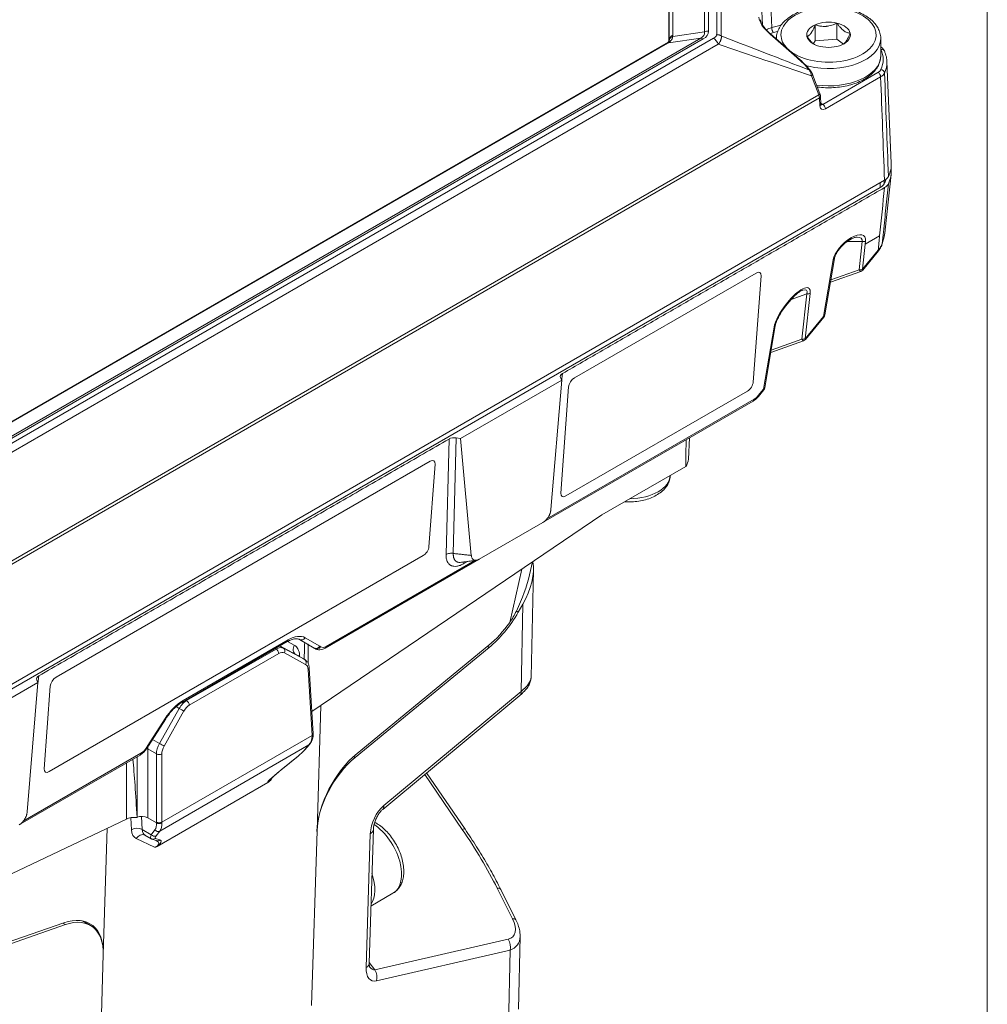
# Model space of a CAD drawing. Header units: millimetres. Extents: x 4 to 836, y 5 to 589.
# Tile 18 of 154: x 136 to 200, y 88 to 154. Entities that reach past the tile are written whole.
import ezdxf

# ---------------------------------------------------------------- set-up
doc = ezdxf.new("R2010")
doc.units = ezdxf.units.MM
doc.layers.add('1', color=7, linetype='Continuous', true_color=0xffffff)

msp = doc.modelspace()

# ---------------------------------------------------------------- linework, layer by layer
at = {"layer": '1', "color": 251, "linetype": 'Continuous', "lineweight": 18}
msp.add_line((200.102, 198.469), (200.102, 11.418), dxfattribs=at)
at = {"layer": '1', "color": 143, "linetype": 'Continuous', "lineweight": 13}
for p, q in [((182.198, 152.612), (182.198, 161.086)), ((182.503, 161.002), (182.503, 152.527)), ((181.398, 152.789), (181.398, 160.789)), ((181.659, 160.849), (181.659, 152.849)), ((179.054, 152.234), (179.054, 158.575)), ((179.293, 158.909), (179.293, 152.569)), ((185.225, 153.262), (185.089, 156.496)), ((185.694, 156.543), (185.84, 153.076)), ((185.84, 153.076), (186.467, 153.24)), ((179.289, 152.499), (181.398, 152.789)), ((187.507, 151.101), (185.743, 152.641)), ((186.241, 152.826), (185.943, 152.747)), ((178.948, 152.049), (113.112, 114.038)), ((114.395, 113.839), (181.14, 152.374)), ((114.471, 113.397), (181.989, 152.378)), ((181.306, 152.326), (114.561, 113.791)), ((182.304, 151.974), (114.786, 112.992)), ((181.14, 152.374), (179.002, 152.08)), ((179.053, 152.205), (179.054, 152.234)), ((188.335, 150.265), (188.324, 150.278)), ((188.95, 148.62), (188.464, 149.893)), ((189.212, 148.001), (192.869, 150.112)), ((193.045, 149.813), (189.388, 147.702)), ((112.352, 104.396), (188.95, 148.62)), ((188.991, 148.428), (112.388, 104.201)), ((189.023, 147.899), (188.991, 148.428)), ((189.092, 148.07), (189.212, 148.001)), ((191.831, 138.918), (190.818, 138.918)), ((191.071, 139.162), (191.11, 139.184)), ((191.624, 137.051), (191.831, 138.918)), ((192.02, 138.752), (192.978, 139.305)), ((192.042, 138.955), (192.02, 138.752)), ((192.02, 138.752), (191.835, 137.089)), ((191.835, 137.089), (192.881, 138.356)), ((189.268, 133.974), (189.904, 137.721)), ((189.747, 136.389), (191.624, 137.051)), ((186.821, 134.801), (186.998, 135.015)), ((188.171, 135.458), (187.124, 135.089)), ((187.839, 132.46), (188.171, 135.458)), ((188.383, 135.496), (188.051, 132.497)), ((188.051, 132.497), (189.268, 133.974)), ((185.293, 129.152), (185.99, 133.261)), ((185.801, 131.74), (187.839, 132.46)), ((171.997, 130.193), (171.937, 129.682)), ((184.944, 128.729), (185.293, 129.152)), ((170.962, 120.576), (184.674, 128.492)), ((164.295, 118.213), (164.494, 125.86)), ((164.974, 125.935), (164.775, 118.291)), ((156.352, 112.14), (166.199, 117.826)), ((165.72, 117.761), (165.466, 117.614)), ((154.965, 112.71), (155.94, 112.147)), ((146.894, 108.555), (153.854, 112.573)), ((155.173, 112.26), (155.627, 111.997)), ((137.349, 110.189), (137.289, 109.677)), ((144.558, 105.576), (145.705, 107.363)), ((136.319, 100.574), (144.108, 105.071))]:
    msp.add_line(p, q, dxfattribs=at)
at = {"layer": '1', "color": 143, "linetype": 'Continuous', "lineweight": 18}
for p, q in [((179.036, 152.171), (179.036, 158.137)), ((187.519, 151.128), (185.755, 152.667)), ((178.864, 152.025), (113.028, 114.015)), ((193.75, 144.101), (193.462, 150.84)), ((188.374, 150.264), (188.363, 150.278)), ((188.375, 150.263), (188.374, 150.264)), ((188.54, 149.98), (188.539, 149.982)), ((189.026, 148.707), (188.54, 149.98)), ((189.027, 148.706), (189.026, 148.707)), ((189.096, 148.009), (189.064, 148.538)), ((193.348, 139.691), (193.742, 143.361)), ((193.303, 142.983), (108.54, 94.045)), ((191.01, 139.044), (191.049, 139.066)), ((191.856, 137.04), (192.901, 138.308)), ((189.353, 134.066), (189.989, 137.813)), ((189.722, 136.241), (191.724, 136.948)), ((186.841, 134.752), (187.018, 134.966)), ((188.071, 132.448), (189.288, 133.926)), ((185.377, 129.243), (186.074, 133.352)), ((185.776, 131.593), (187.939, 132.356)), ((165.255, 125.892), (171.943, 129.753)), ((171.234, 121.198), (171.943, 129.753)), ((171.868, 129.916), (171.943, 129.753)), ((184.964, 128.68), (185.313, 129.103)), ((170.727, 120.358), (184.613, 128.374)), ((164.974, 125.935), (165.255, 125.892)), ((165.255, 125.892), (165.964, 118.156)), ((166.495, 117.909), (170.703, 120.339)), ((156.291, 112.022), (166.433, 117.878)), ((146.832, 108.437), (153.792, 112.455)), ((155.578, 112.029), (154.604, 112.592)), ((155.2, 112.242), (155.652, 111.981)), ((137.295, 109.749), (130.607, 105.888)), ((137.295, 109.749), (136.586, 101.194)), ((137.22, 109.911), (137.295, 109.749)), ((144.599, 105.556), (145.746, 107.343)), ((136.12, 100.377), (144.047, 104.953))]:
    msp.add_line(p, q, dxfattribs=at)
at = {"layer": '1', "color": 252, "linetype": 'Continuous', "lineweight": 18}
for p, q in [((188.721, 153.264), (188.721, 152.203)), ((190.152, 153.373), (190.152, 152.312)), ((186.15, 152.358), (186.15, 152.322)), ((188.594, 152.025), (188.721, 152.203)), ((188.721, 152.203), (190.152, 152.312)), ((190.152, 152.312), (190.579, 151.991)), ((193.05, 151.215), (193.05, 152.358)), ((108.54, 93.719), (193.02, 142.494))]:
    msp.add_line(p, q, dxfattribs=at)
at = {"layer": '1', "color": 252, "linetype": 'Continuous', "lineweight": 13}
for p, q in [((193.02, 142.494), (193.02, 142.82)), ((193.274, 142.967), (193.274, 142.742))]:
    msp.add_line(p, q, dxfattribs=at)
at = {"layer": '1', "color": 18, "linetype": 'Continuous', "lineweight": 18}
for p, q in [((184.805, 136.84), (172.784, 129.9)), ((184.614, 129.627), (185.13, 136.653)), ((172.402, 129.305), (171.886, 122.278)), ((172.211, 122.092), (184.232, 129.032)), ((163.238, 124.388), (138.49, 110.099)), ((163.162, 118.737), (163.563, 124.202)), ((138.031, 103.854), (162.78, 118.142)), ((138.107, 109.505), (137.706, 104.04))]:
    msp.add_line(p, q, dxfattribs=at)
at = {"layer": '1', "color": 9, "linetype": 'Continuous', "lineweight": 18}
for p, q in [((180.323, 124.527), (180.404, 125.944)), ((180.149, 124.04), (174.609, 120.841)), ((155.421, 107.824), (174.609, 120.841)), ((169.821, 116.864), (170.019, 117.727)), ((169.925, 110.111), (170.079, 117.213)), ((169.07, 114.402), (169.379, 114.937)), ((158.285, 104.799), (167.142, 112.071)), ((158.404, 105.055), (167.123, 112.215)), ((154.944, 111.262), (154.362, 111.597)), ((155.509, 106.363), (155.245, 110.726)), ((160.101, 101.356), (169.185, 108.9)), ((156.012, 108.226), (155.757, 99.928)), ((154.945, 105.287), (155.265, 105.651)), ((153.383, 103.963), (154.522, 104.89)), ((154.513, 104.887), (154.522, 104.89)), ((153.374, 103.961), (153.383, 103.963)), ((165.55, 100.044), (163.006, 103.769)), ((145.188, 98.904), (152.502, 103.127)), ((143.143, 100.71), (123.698, 91.448)), ((143.854, 100.828), (143.858, 100.83)), ((144.565, 100.793), (145.133, 100.465)), ((145.133, 100.465), (145.133, 100.465)), ((141.871, 100.104), (141.615, 91.763)), ((155.401, 88.377), (155.757, 99.928)), ((159.212, 91.18), (159.484, 100.037)), ((144.374, 99.651), (144.783, 99.414)), ((144.834, 99.391), (145.127, 99.292)), ((168.918, 94.039), (167.912, 96.059)), ((129.767, 90.648), (139.003, 93.854)), ((140.767, 93.678), (140.253, 93.975)), ((139.118, 93.732), (129.737, 90.476)), ((169.092, 88.128), (169.196, 92.944)), ((141.615, 91.763), (141.259, 80.212))]:
    msp.add_line(p, q, dxfattribs=at)
at = {"layer": '1', "color": 9, "linetype": 'Continuous', "lineweight": 13}
for p, q in [((168.504, 113.719), (169.315, 117.249)), ((169.254, 109.161), (169.379, 114.937)), ((169.07, 114.402), (168.947, 114.473)), ((153.288, 112.164), (153.543, 112.017)), ((154.362, 111.597), (153.299, 112.171)), ((153.808, 112.463), (154.255, 112.223)), ((155.164, 112.266), (155.164, 111.019)), ((167.142, 112.071), (167.028, 112.137)), ((147.132, 108.551), (153.046, 111.965)), ((153.223, 111.666), (147.309, 108.252)), ((153.046, 111.965), (152.995, 111.995)), ((153.543, 112.017), (154.944, 111.262)), ((154.998, 110.949), (153.597, 111.704)), ((154.603, 111.556), (154.609, 111.455)), ((155.436, 106.253), (155.172, 110.616)), ((160.17, 101.616), (169.254, 109.161)), ((146.646, 108.035), (146.443, 108.153)), ((147.081, 108.581), (147.132, 108.551)), ((145.336, 105.715), (146.646, 108.035)), ((146.946, 107.865), (145.636, 105.544)), ((155.436, 106.253), (145.487, 100.509)), ((144.873, 105.982), (145.336, 105.715)), ((155.226, 105.62), (145.36, 99.924)), ((154.905, 105.255), (155.226, 105.62)), ((144.565, 105.353), (144.565, 100.793)), ((145.134, 105.024), (144.565, 105.353)), ((145.134, 100.509), (145.134, 105.024)), ((145.487, 105.024), (145.487, 100.509)), ((153.374, 103.961), (154.513, 104.887)), ((143.143, 104.432), (143.143, 100.71)), ((143.858, 100.83), (143.858, 104.844)), ((158.179, 104.86), (158.285, 104.799)), ((165.365, 100.035), (162.885, 103.668)), ((152.817, 103.484), (152.696, 103.293)), ((143.487, 100.005), (143.448, 100.804)), ((144.151, 100.89), (144.193, 100.026)), ((144.193, 100.026), (144.791, 99.68)), ((144.791, 99.68), (145.035, 100.001)), ((145.36, 99.924), (145.116, 99.603)), ((159.01, 90.887), (159.283, 99.744)), ((144.998, 98.849), (143.803, 99.419)), ((145.063, 99.432), (145.356, 99.332)), ((168.682, 94.12), (167.675, 96.139)), ((139.118, 93.732), (138.944, 93.833)), ((159.583, 90.736), (168.413, 92.77)), ((168.526, 92.039), (159.696, 90.005)), ((168.399, 86.181), (168.526, 92.039)), ((141.615, 91.763), (141.615, 91.763)), ((159.213, 91.232), (159.583, 90.736))]:
    msp.add_line(p, q, dxfattribs=at)
at = {"layer": '1', "color": 27, "linetype": 'Continuous', "lineweight": 18}
msp.add_line((159.328, 94.963), (160.782, 95.802), dxfattribs=at)
at = {"layer": '1', "color": 143, "linetype": 'Continuous', "lineweight": 18}
for centre, start, end in [((191.624, 137.231), 289.43662, 320.49999), ((189.057, 134.116), 320.49999, 350.36615), ((187.839, 132.639), 289.43662, 320.49999), ((185.081, 129.294), 320.49999, 350.36615)]:
    msp.add_arc(centre, 0.3, start, end, dxfattribs=at)
at = {"layer": '1', "color": 252, "linetype": 'Continuous', "lineweight": 13}
for centre, major_axis, start_param, end_param in [((189.6, 152.603), (-3.15, 0), 1.178493, 6.283185), ((189.6, 152.603), (-3.15, 0), 0, 0.531521), ((189.6, 152.358), (3.45, 0), 4.320086, 6.278574), ((189.6, 152.603), (-3.15, 0), 0.63755, 1.178493), ((189.6, 151.215), (-3.45, 0), 1.339303, 3.114499), ((189.6, 152.358), (3.45, 0), 4.249694, 4.320086)]:
    msp.add_ellipse(centre, major_axis=major_axis, ratio=0.57735, start_param=start_param, end_param=end_param, dxfattribs=at)
at = {"layer": '1', "color": 143, "linetype": 'Continuous', "lineweight": 13}
for centre, major_axis, ratio, start_param, end_param in [((186.276, 152.969), (-1.232, 0.964), 0.378936, 0.288335, 1.431047), ((179.55, 152.151), (-0.496, 0.064), 0.785148, 5.363459, 6.35158), ((179.554, 152.22), (0.5, 0), 0.816497, 2.11942, 3.106686), ((177.76, 151.811), (1.478, 0.962), 0.42743, 5.934579, 6.011894), ((176.865, 153.703), (-4.529, 1.042), 0.260445, 2.859969, 3.24575), ((176.865, 154.111), (-4.773, 1.409), 0.316774, 2.849033, 3.234814), ((181.659, 152.441), (0.5, 0), 0.816497, 1.570796, 2.11942), ((182.198, 152.203), (-0.5, 0), 0.816497, 4.057891, 4.712389), ((186.255, 152.557), (1, 0.01), 0.572627, 1.992811, 2.434023), ((186.255, 152.353), (-0.75, 0.001), 0.577144, 5.140865, 5.490678), ((185.59, 152.479), (0.164, 0.188), 0.071597, 5.806067, 6.283193), ((185.943, 152.952), (0.064, -0.242), 0.338369, 4.086759, 5.622648), ((179.114, 151.592), (-0.25, 0.433), 0.57735, 5.986336, 6.283192), ((179.168, 151.624), (-0.26, 0.427), 0.622989, 5.972909, 6.297118), ((177.858, 152.004), (1.516, 0.49), 0.24437, 5.43274, 5.48454), ((181.306, 151.918), (-0.25, 0.433), 0.57735, 5.497787, 5.986336), ((181.989, 151.97), (-0.25, 0.433), 0.57735, 4.399406, 5.497787), ((193.063, 151.429), (0.227, 0.105), 0.788977, 0.000513, 1.221642), ((188.752, 150.97), (-4.462, 0), 0.57735, 2.881224, 3.401962), ((187.355, 150.94), (0.164, 0.188), 0.071597, 5.806067, 6.283193), ((186.348, 150.367), (-2.675, 2.099), 0.383853, 4.219286, 4.577163), ((188.752, 150.773), (4.712, 0), 0.57735, 6.022816, 6.289629), ((188.172, 150.116), (0.191, 0.161), 0.216018, 0.000047, 0.488293), ((188.183, 150.103), (-0.191, -0.161), 0.216018, 3.141588, 3.629885), ((188.307, 149.891), (-0.234, -0.089), 0.269221, 2.203195, 3.141586), ((192.869, 149.908), (-0.125, 0.217), 0.57735, 3.961897, 5.497787), ((193.063, 150.103), (0.227, -0.105), 0.788977, 0.384061, 1.919951), ((188.793, 148.618), (0.234, 0.089), 0.269221, 5.344788, 6.259345), ((188.638, 148.618), (-0.256, 0.429), 0.567185, 3.953468, 4.390977), ((188.814, 148.523), (0.25, 0.015), 0.576647, 5.463532, 6.282288), ((188.846, 147.994), (0.25, 0.015), 0.576647, 5.463532, 6.283171), ((189.376, 148.117), (0.236, 0.441), 0.597134, 2.372386, 3.908276), ((189.199, 148.212), (0.111, 0.224), 0.616056, 3.127535, 3.886912), ((189.212, 147.797), (-0.125, 0.217), 0.57735, 3.961897, 5.497787), ((190.989, 138.327), (0.966, 0.957), 0.447063, 5.778139, 7.322755), ((190.951, 138.304), (0.966, 0.957), 0.447063, 1.03957, 2.584186), ((190.86, 139.304), (0.15, -0.26), 0.57735, 0.00108, 0.704276), ((190.899, 139.326), (0.15, -0.26), 0.57735, 6.283171, 6.987461), ((190.778, 138.469), (1.026, 0.62), 0.411163, 5.951217, 6.880352), ((191.831, 139.097), (-0.298, 0.033), 0.596182, 1.636756, 2.422784), ((192.867, 138.854), (0.287, -0.088), 0.393794, 0.000283, 0.179521), ((189.693, 137.863), (0.296, -0.05), 0.550327, 5.59754, 6.275286), ((191.624, 137.231), (-0.298, 0.033), 0.596182, 1.636756, 2.422784), ((191.624, 137.231), (0.1, -0.283), 0.241272, 5.312115, 6.283184), ((191.624, 137.231), (0.231, -0.191), 0.155581, 6.283185, 6.847911), ((187.287, 134.481), (1.006, 1.355), 0.330413, 5.768011, 7.701329), ((187.076, 134.623), (1.082, 1.076), 0.265132, 5.821077, 6.792146), ((186.786, 135.157), (0.231, -0.191), 0.155581, 6.278256, 6.847911), ((188.171, 135.638), (-0.298, 0.033), 0.596182, 1.636756, 2.422784), ((187.108, 134.263), (1.039, 1.393), 0.320923, 1.420807, 2.581254), ((186.61, 134.943), (0.231, -0.191), 0.155581, 6.281941, 6.847911), ((189.057, 134.116), (0.296, -0.05), 0.550327, 5.59754, 6.283216), ((189.057, 134.116), (0.231, -0.191), 0.155581, 6.283185, 6.847911), ((185.779, 133.403), (0.296, -0.05), 0.550327, 5.59754, 6.279434), ((187.839, 132.639), (-0.298, 0.033), 0.596182, 1.636756, 2.422784), ((187.839, 132.639), (0.1, -0.283), 0.241272, 5.312115, 6.283184), ((187.839, 132.639), (0.231, -0.191), 0.155581, 6.283185, 6.847911), ((185.081, 129.294), (0.296, -0.05), 0.550327, 5.59754, 6.283216), ((185.081, 129.294), (0.231, -0.191), 0.155581, 6.283185, 6.847911), ((184.463, 128.634), (0.15, -0.26), 0.57735, 6.283171, 6.987461), ((184.714, 129.04), (0.389, 0.583), 0.528792, 3.961474, 4.523654), ((184.733, 128.871), (0.231, -0.191), 0.155581, 6.282786, 6.847911), ((153.722, 110.772), (1.279, 1.916), 0.528792, 0.034483, 0.819881), ((154.754, 112.852), (-0.15, -0.26), 0.848287, 0, 1.513466), ((153.642, 112.715), (0.15, -0.26), 0.57735, 6.283171, 6.987461), ((155.728, 112.289), (-0.15, -0.26), 0.848287, 0, 1.513466), ((155.785, 112.252), (-0.176, -0.243), 0.848661, 0.085998, 1.602745), ((154.696, 110.209), (1.279, 1.916), 0.528792, 6.261998, 6.317668), ((156.392, 112.689), (0.389, 0.583), 0.528792, 3.120405, 3.961474), ((156.141, 112.282), (0.15, -0.26), 0.57735, 0.000149, 0.704276), ((154.485, 110.351), (1.128, 1.657), 0.521282, 6.266191, 6.321862), ((146.761, 106.753), (1.279, 1.916), 0.528792, 0.819881, 1.605279), ((146.682, 108.697), (0.15, -0.26), 0.57735, 0.001871, 0.704276), ((145.494, 107.505), (0.252, -0.162), 0.033136, 5.725814, 6.283195), ((145.615, 104.966), (1.279, 1.916), 0.528792, 1.605279, 1.66095), ((144.347, 105.718), (0.252, -0.162), 0.033136, 5.725814, 6.283195), ((143.897, 105.213), (0.15, -0.26), 0.57735, 6.283171, 6.987461), ((144.148, 105.62), (0.389, 0.583), 0.528792, 3.961474, 4.802542), ((144.279, 105.609), (0.257, -0.154), 0.08027, 5.724139, 6.283273)]:
    msp.add_ellipse(centre, major_axis=major_axis, ratio=ratio, start_param=start_param, end_param=end_param, dxfattribs=at)
at = {"layer": '1', "color": 252, "linetype": 'Continuous', "lineweight": 18}
for centre, major_axis, start_param, end_param in [((189.6, 152.603), (1.443, 0), 2.225691, 3.272888), ((189.6, 152.603), (1.443, 0), 1.178493, 2.225691), ((189.6, 152.603), (1.443, 0), 0.131295, 1.178493), ((189.6, 152.603), (1.443, 0), 3.272888, 4.320086), ((189.6, 152.603), (1.443, 0), 5.367283, 6.414481), ((189.6, 152.358), (3.45, 0), 3.141498, 3.157107), ((189.6, 152.603), (1.443, 0), 4.320086, 5.367283), ((189.6, 151.215), (-3.45, 0), 3.114499, 3.141498), ((192.313, 142.902), (1, 0), 5.497787, 6.003148), ((188.469, 143.54), (5, 0), 6.003148, 6.098947)]:
    msp.add_ellipse(centre, major_axis=major_axis, ratio=0.57735, start_param=start_param, end_param=end_param, dxfattribs=at)
at = {"layer": '1', "color": 143, "linetype": 'Continuous', "lineweight": 18}
for centre, major_axis, ratio, start_param, end_param in [((188.752, 150.773), (4.712, 0), 0.57735, 0.006444, 0.024694), ((188.752, 144.03), (-5, 0), 0.57735, 2.861516, 3.166283), ((188.752, 143.54), (5, 0), 0.57735, 6.002912, 6.368134), ((192.669, 138.498), (0.231, -0.191), 0.155581, 6.283185, 6.847911), ((172.354, 129.989), (-0.502, 0.001), 0.574863, 5.501803, 6.542786), ((164.847, 125.655), (-0.5, 0.001), 0.579844, 4.456538, 5.497522), ((165.818, 117.377), (0.25, -0.433), 0.577263, 3.476941, 3.846203), ((154.119, 110.562), (-1, -1.732), 0.57735, 3.085922, 3.141593), ((155.7, 113.108), (0.5, 0.866), 0.57735, 3.085922, 3.141604), ((156.181, 112.831), (0.54, 0.842), 0.543659, 3.111291, 3.166973), ((137.705, 109.985), (-0.502, 0.001), 0.574863, 5.501803, 6.542786)]:
    msp.add_ellipse(centre, major_axis=major_axis, ratio=ratio, start_param=start_param, end_param=end_param, dxfattribs=at)
at = {"layer": '1', "color": 18, "linetype": 'Continuous', "lineweight": 18}
for centre, start_param, end_param in [((184.777, 136.449), 5.535188, 7.105984), ((172.756, 129.509), 0.822799, 2.393595), ((184.261, 129.423), 3.964391, 5.535188), ((163.21, 123.998), 5.535188, 7.105984), ((172.24, 122.483), 2.393595, 3.964391), ((162.809, 118.533), 3.964391, 5.535188), ((138.461, 109.709), 0.822799, 2.393595), ((138.06, 104.244), 2.393595, 3.964391)]:
    msp.add_ellipse(centre, major_axis=(0.279, 0.415), ratio=0.528667, start_param=start_param, end_param=end_param, dxfattribs=at)
at = {"layer": '1', "color": 9, "linetype": 'Continuous', "lineweight": 18}
for centre, major_axis, ratio, start_param, end_param in [((174.58, 67.235), (5.333, 61.558), 0.027231, 5.890015, 5.972976), ((177.822, 124.568), (2.503, 0.011), 0.57944, 5.903286, 6.247979), ((167.549, 115.855), (1.841, 2.975), 0.583551, 4.764757, 5.69876), ((166.219, 114.583), (3.131, 5.171), 0.40527, 4.932279, 5.395738), ((166.652, 115.798), (2.6, 4.503), 0.537015, 4.101514, 4.71238), ((166.652, 115.798), (2.5, 4.33), 0.537015, 4.101514, 4.536522), ((155.871, 90.724), (-0.696, 23.793), 0.030199, 0.424482, 0.529839), ((154.407, 104.986), (0.625, 0.503), 0.179168, 4.737909, 5.479674), ((154.757, 105.452), (0.188, -0.165), 0.75364, 6.01804, 6.283207), ((158.828, 101.83), (2.25, 3.897), 0.537015, 0.959922, 2.356185), ((143.85, 83.784), (-0.696, 23.793), 0.030199, 5.510087, 5.784222), ((158.69, 101.717), (2.15, 3.724), 0.537015, 0.959922, 2.356185), ((143.85, 100.302), (-0.999, 0.07), 0.524987, 4.745052, 5.534427), ((144.211, 100.626), (-0.5, 0.036), 0.52391, 3.96527, 5.534848), ((145.525, 100.141), (0.761, 0.711), 0.274718, 3.224965, 3.268602), ((144.915, 99.628), (0.081, 0.237), 0.978443, 2.968271, 3.141608), ((138.322, 89.99), (2.484, 3.759), 0.575959, 5.532579, 6.928842), ((138.467, 90.041), (2.374, 3.592), 0.575959, 5.532579, 6.928842), ((166.718, 93.973), (-2.322, 1.555), 0.558048, 3.483957, 3.516936)]:
    msp.add_ellipse(centre, major_axis=major_axis, ratio=ratio, start_param=start_param, end_param=end_param, dxfattribs=at)
at = {"layer": '1', "color": 27, "linetype": 'Continuous', "lineweight": 13}
for centre, major_axis, start_param, end_param in [((176.377, 123.495), (-2.75, 0), 1.599663, 3.112634), ((159.407, 98.184), (1.375, -2.382), 0.000098, 2.294344)]:
    msp.add_ellipse(centre, major_axis=major_axis, ratio=0.57735, start_param=start_param, end_param=end_param, dxfattribs=at)
at = {"layer": '1', "color": 9, "linetype": 'Continuous', "lineweight": 13}
for centre, major_axis, ratio, start_param, end_param in [((153.065, 111.138), (0.48, 0.878), 0.592263, 0.003657, 0.771602), ((154.608, 112.033), (0.237, 0.44), 0.802131, 1.572038, 3.117727), ((153.544, 110.901), (0.709, 1.322), 0.597134, 5.513979, 6.281923), ((153.046, 111.761), (-0.125, 0.217), 0.57735, 3.961897, 5.497787), ((153.242, 111.043), (0.355, 0.661), 0.597134, 6.281923, 7.049868), ((153.42, 111.799), (-0.119, -0.22), 0.802131, 1.572038, 3.117727), ((154.956, 111.367), (0.499, 0.03), 0.576647, 2.321939, 2.557057), ((154.821, 111.044), (-0.119, -0.22), 0.802131, 1.572038, 3.117727), ((154.643, 110.288), (0.355, 0.661), 0.597134, 5.513979, 6.281923), ((154.996, 110.711), (-0.25, -0.015), 0.576647, 2.321939, 3.141382), ((167.409, 109.402), (2.491, 0.874), 0.408903, 5.393036, 6.130869), ((168.706, 109.477), (-0.479, 0.577), 0.478974, 3.141595, 3.798926), ((147.151, 107.724), (0.48, 0.878), 0.592263, 0.771602, 1.539547), ((147.328, 107.629), (0.355, 0.661), 0.597134, 0.766683, 1.534628), ((147.132, 108.347), (0.125, -0.217), 0.57735, 0.820305, 2.356194), ((146.769, 107.959), (0.218, -0.123), 0.028247, 0.640238, 2.185927), ((154.377, 106.823), (-0.661, 1.349), 0.617671, 3.396229, 3.974323), ((155.259, 106.348), (-0.25, -0.015), 0.576647, 2.32194, 3.141578), ((154.377, 106.823), (-0.782, 1.281), 0.560318, 3.918513, 3.948174), ((145.841, 105.403), (0.48, 0.878), 0.592263, 1.539547, 2.307492), ((145.459, 105.639), (-0.218, 0.123), 0.028247, 3.78183, 5.32752), ((146.018, 105.308), (0.355, 0.661), 0.597134, 1.534628, 2.302573), ((155.078, 105.816), (0.188, -0.165), 0.75364, 6.01804, 6.283588), ((144.211, 105.163), (-0.5, 0), 0.536374, 3.9276, 4.124508), ((145.273, 105.731), (0.458, 0.89), 0.606714, 2.091345, 2.292235), ((145.31, 105.119), (0.25, 0), 0.536374, 3.9276, 5.497178), ((154.198, 104.446), (1.718, 1.316), 0.059727, 2.024589, 3.261584), ((154.049, 104.642), (1.509, 1.449), 0.041988, 2.969983, 3.560752), ((160.306, 100.355), (0.65, 1.477), 0.535686, 0.820575, 2.216839), ((159.622, 101.933), (-0.479, 0.577), 0.478974, 3.141595, 3.798926), ((144.25, 100.958), (-0.7, 1.038), 0.524987, 3.317501, 3.907783), ((144.249, 100.983), (-0.591, 1.102), 0.597134, 3.938726, 3.980613), ((145.31, 100.604), (0.25, 0), 0.536374, 3.9276, 5.497178), ((144.426, 101.078), (-0.826, 1.254), 0.533933, 3.322683, 3.900778), ((144.426, 101.078), (-0.716, 1.318), 0.593892, 3.947653, 3.977315), ((143.84, 99.787), (-0.499, -0.024), 0.645167, 3.898832, 5.466587), ((144.547, 100.72), (0.788, 1.277), 0.556861, 2.459737, 3.201502), ((144.156, 99.201), (-0.215, -0.451), 0.82911, 3.141605, 4.62291), ((144.9, 100.502), (0.537, 0.844), 0.546395, 2.467027, 3.208792), ((145.525, 100.141), (0.761, 0.711), 0.274718, 2.526837, 3.224965), ((144.967, 99.8), (-0.199, 0.152), 0.838308, 1.296623, 2.820161), ((145.211, 100.12), (0.199, -0.152), 0.838308, 4.438216, 5.961754), ((158.735, 100.06), (-0.75, 0.023), 0.597148, 2.409174, 3.135122), ((164.93, 99.621), (-0.619, -0.423), 0.21154, 3.141226, 3.800739), ((158.332, 100.089), (-10.212, 11.953), 0.353449, 4.097292, 4.414857), ((144.915, 99.628), (0.081, 0.237), 0.978443, 3.141608, 4.127959), ((144.413, 99.078), (0.882, 0.028), 0.372228, 5.425132, 6.906436), ((145.674, 99.944), (0.625, 0.503), 0.179168, 2.512614, 3.254379), ((145.208, 99.528), (-0.081, -0.237), 0.978443, 0.000015, 0.986366), ((144.561, 98.882), (0.877, 0.385), 0.3051, 5.367124, 6.60412), ((167.24, 95.725), (-0.671, -0.335), 0.366949, 3.141594, 3.840615), ((167.153, 94.388), (-1.574, 1.443), 0.495011, 2.813648, 4.05302), ((168.247, 93.705), (-0.671, -0.335), 0.366949, 3.141067, 3.840615), ((167.978, 92.356), (0.168, -0.731), 0.754962, 0.957771, 1.99152), ((166.718, 93.973), (-2.322, 1.555), 0.558048, 2.746124, 3.483957), ((160.035, 91.548), (0.661, 1.522), 0.515215, 2.228682, 3.505199), ((158.462, 91.203), (-0.75, 0.023), 0.597148, 2.409174, 3.141602), ((159.487, 91.864), (-0.107, 1.128), 0.481715, 2.469671, 3.121313), ((159.148, 90.321), (0.168, -0.731), 0.754962, 0.957771, 1.99152)]:
    msp.add_ellipse(centre, major_axis=major_axis, ratio=ratio, start_param=start_param, end_param=end_param, dxfattribs=at)
at = {"layer": '1', "color": 27, "linetype": 'Continuous', "lineweight": 18}
msp.add_ellipse((157.639, 97.163), major_axis=(-1.375, 2.382), ratio=0.57735, start_param=3.41285, end_param=4.371428, dxfattribs=at)
at = {"layer": '1', "color": 252, "linetype": 'Continuous', "lineweight": 18}
for points, knots in [([(193.046, 152.347), (193.047, 152.36), (193.061, 152.484), (193.01, 152.72), (192.889, 153.038), (192.685, 153.338), (192.411, 153.614), (192.068, 153.862), (191.664, 154.075), (191.21, 154.247), (190.718, 154.374), (190.201, 154.454), (189.67, 154.485), (189.138, 154.467), (188.616, 154.399), (188.116, 154.285), (187.65, 154.124), (187.229, 153.92), (186.862, 153.674), (186.56, 153.392), (186.332, 153.079), (186.195, 152.745), (186.141, 152.487), (186.154, 152.348), (186.158, 152.322)], [0, 0, 0, 0, 0.005583, 0.051909, 0.098093, 0.145022, 0.19321, 0.242492, 0.292357, 0.342342, 0.392237, 0.442024, 0.49174, 0.541442, 0.591185, 0.641023, 0.691024, 0.741246, 0.791706, 0.842275, 0.89247, 0.9416, 0.989215, 1, 1, 1, 1]), ([(188.721, 153.264), (188.7, 153.211), (188.678, 153.16), (188.644, 153.084), (188.633, 153.059), (188.61, 153.01), (188.599, 152.987), (188.564, 152.917), (188.541, 152.874), (188.505, 152.813), (188.487, 152.784), (188.469, 152.756), (188.457, 152.738), (188.451, 152.73), (188.421, 152.687), (188.397, 152.658), (188.349, 152.607), (188.326, 152.585), (188.291, 152.558), (188.28, 152.55), (188.257, 152.535), (188.246, 152.528), (188.212, 152.51), (188.19, 152.501), (188.169, 152.494)], [0, 0, 0, 0, 0.125, 0.125, 0.1875, 0.1875, 0.25, 0.25, 0.375, 0.375, 0.4375, 0.46875, 0.46875, 0.5, 0.5, 0.625, 0.625, 0.75, 0.75, 0.8125, 0.8125, 0.875, 0.875, 1, 1, 1, 1]), ([(190.152, 153.373), (190.096, 153.346), (190.039, 153.32), (189.925, 153.274), (189.867, 153.252), (189.748, 153.215), (189.688, 153.2), (189.596, 153.181), (189.565, 153.176), (189.517, 153.169), (189.502, 153.167), (189.47, 153.164), (189.455, 153.162), (189.377, 153.156), (189.315, 153.155), (189.192, 153.161), (189.131, 153.167), (189.04, 153.181), (189.01, 153.187), (188.951, 153.199), (188.921, 153.206), (188.834, 153.228), (188.777, 153.245), (188.721, 153.264)], [0, 0, 0, 0, 0.125, 0.125, 0.25, 0.25, 0.375, 0.375, 0.4375, 0.4375, 0.46875, 0.46875, 0.5, 0.5, 0.625, 0.625, 0.75, 0.75, 0.8125, 0.8125, 0.875, 0.875, 1, 1, 1, 1]), ([(191.031, 152.712), (190.997, 152.715), (190.962, 152.72), (190.891, 152.735), (190.856, 152.745), (190.783, 152.772), (190.746, 152.788), (190.689, 152.819), (190.67, 152.831), (190.641, 152.85), (190.632, 152.856), (190.612, 152.869), (190.603, 152.876), (190.555, 152.912), (190.517, 152.945), (190.441, 153.016), (190.404, 153.055), (190.348, 153.119), (190.33, 153.14), (190.293, 153.185), (190.275, 153.207), (190.221, 153.276), (190.186, 153.324), (190.152, 153.373)], [0, 0, 0, 0, 0.125, 0.125, 0.25, 0.25, 0.375, 0.375, 0.4375, 0.4375, 0.46875, 0.46875, 0.5, 0.5, 0.625, 0.625, 0.75, 0.75, 0.8125, 0.8125, 0.875, 0.875, 1, 1, 1, 1]), ([(188.169, 152.494), (188.203, 152.445), (188.238, 152.398), (188.309, 152.307), (188.344, 152.263), (188.417, 152.18), (188.454, 152.141), (188.511, 152.087), (188.53, 152.07), (188.559, 152.045), (188.569, 152.037), (188.588, 152.022), (188.597, 152.014), (188.642, 151.981), (188.676, 151.958), (188.71, 151.938)], [0, 0, 0, 0, 0.203905, 0.203905, 0.40781, 0.40781, 0.611714, 0.611714, 0.713667, 0.713667, 0.764643, 0.764643, 0.815619, 0.815619, 1, 1, 1, 1]), ([(190.557, 151.977), (190.564, 151.981), (190.571, 151.986), (190.59, 151.998), (190.601, 152.006), (190.636, 152.033), (190.659, 152.055), (190.707, 152.106), (190.731, 152.135), (190.761, 152.178), (190.767, 152.187), (190.779, 152.204), (190.797, 152.232), (190.815, 152.261), (190.851, 152.322), (190.874, 152.365), (190.909, 152.435), (190.92, 152.459), (190.943, 152.507), (190.954, 152.532), (190.988, 152.608), (191.01, 152.66), (191.031, 152.712)], [0, 0, 0, 0, 0.047165, 0.047165, 0.12046, 0.12046, 0.26705, 0.26705, 0.41364, 0.41364, 0.450288, 0.450288, 0.486935, 0.56023, 0.56023, 0.70682, 0.70682, 0.780115, 0.780115, 0.85341, 0.85341, 1, 1, 1, 1]), ([(188.855, 149.145), (188.904, 149.139), (189.127, 149.112), (189.53, 149.089), (190.063, 149.107), (190.584, 149.174), (191.084, 149.289), (191.55, 149.449), (191.971, 149.654), (192.338, 149.899), (192.64, 150.181), (192.867, 150.494), (193.007, 150.822), (193.042, 151.044), (193.046, 151.152)], [0, 0, 0, 0, 0.025035, 0.114135, 0.203208, 0.292356, 0.381675, 0.471285, 0.56129, 0.651724, 0.742352, 0.83231, 0.920359, 1, 1, 1, 1])]:
    msp.add_open_spline(points, degree=3, knots=knots, dxfattribs=at)
at = {"layer": '1', "color": 143, "linetype": 'Continuous', "lineweight": 18}
for points, knots in [([(185.591, 152.821), (185.517, 152.893), (185.382, 153.038), (185.224, 153.253), (185.124, 153.438), (185.092, 153.551), (185.088, 153.589), (185.089, 153.599)], [0, 0, 0, 0, 0.257164, 0.512776, 0.713648, 0.91246, 1, 1, 1, 1]), ([(179.053, 152.215), (179.053, 152.214), (179.053, 152.204), (179.04, 152.169), (178.994, 152.107), (178.928, 152.066), (178.902, 152.052)], [0, 0, 0, 0, 0.036062, 0.449837, 0.813367, 1, 1, 1, 1]), ([(193.284, 151.531), (193.266, 151.577), (193.208, 151.678), (193.118, 151.764), (193.052, 151.803), (193.05, 151.804)], [0, 0, 0, 0, 0.40583, 0.982027, 1, 1, 1, 1]), ([(193.453, 150.785), (193.457, 150.844), (193.457, 151.028), (193.394, 151.28), (193.321, 151.468), (193.29, 151.534)], [0, 0, 0, 0, 0.230491, 0.724735, 1, 1, 1, 1]), ([(188.363, 150.278), (188.303, 150.347), (188.125, 150.551), (187.842, 150.838), (187.614, 151.045), (187.519, 151.128)], [0, 0, 0, 0, 0.23211, 0.685765, 1, 1, 1, 1]), ([(189.103, 147.972), (189.103, 147.972), (189.103, 147.975), (189.098, 147.983), (189.097, 148.002), (189.096, 148.009)], [0, 0, 0, 0, 0.103345, 0.732108, 1, 1, 1, 1]), ([(193.557, 143.232), (193.545, 143.208), (193.517, 143.163), (193.479, 143.12), (193.447, 143.088), (193.436, 143.078), (193.412, 143.058), (193.4, 143.048), (193.361, 143.019), (193.333, 143.001), (193.303, 142.983)], [0, 0, 0, 0, 0.25, 0.5, 0.5, 0.625, 0.625, 0.75, 0.75, 1, 1, 1, 1]), ([(193.303, 142.494), (193.333, 142.511), (193.389, 142.547), (193.435, 142.587), (193.467, 142.618), (193.477, 142.629), (193.497, 142.651), (193.506, 142.662), (193.531, 142.695), (193.545, 142.718), (193.556, 142.742)], [0, 0, 0, 0, 0.25, 0.5, 0.5, 0.625, 0.625, 0.75, 0.75, 1, 1, 1, 1]), ([(193.154, 138.766), (193.187, 138.873), (193.268, 139.177), (193.343, 139.535), (193.352, 139.78), (193.353, 139.83)], [0, 0, 0, 0, 0.302697, 0.859491, 1, 1, 1, 1]), ([(193.155, 138.788), (193.186, 138.886), (193.214, 138.984), (193.25, 139.131), (193.262, 139.18), (193.283, 139.278), (193.293, 139.327), (193.321, 139.483), (193.337, 139.589), (193.348, 139.694)], [0, 0, 0, 0, 0.323468, 0.323468, 0.485201, 0.485201, 0.646935, 0.646935, 1, 1, 1, 1]), ([(189.989, 137.813), (189.993, 137.837), (190.009, 137.906), (190.067, 138.056), (190.181, 138.258), (190.35, 138.486), (190.565, 138.715), (190.793, 138.907), (190.943, 139.005), (191.01, 139.044)], [0, 0, 0, 0, 0.057038, 0.155992, 0.288373, 0.446291, 0.630176, 0.833919, 1, 1, 1, 1]), ([(191.049, 139.066), (191.093, 139.092), (191.204, 139.149), (191.354, 139.206), (191.467, 139.221), (191.486, 139.218), (191.487, 139.218)], [0, 0, 0, 0, 0.246109, 0.636554, 0.972517, 1, 1, 1, 1]), ([(192.895, 138.311), (192.915, 138.332), (193.01, 138.435), (193.096, 138.594), (193.14, 138.731), (193.149, 138.767)], [0, 0, 0, 0, 0.157258, 0.785636, 1, 1, 1, 1]), ([(187.018, 134.966), (187.066, 135.025), (187.205, 135.185), (187.424, 135.402), (187.647, 135.579), (187.799, 135.671), (187.855, 135.691), (187.869, 135.695)], [0, 0, 0, 0, 0.177239, 0.498967, 0.741562, 0.931418, 1, 1, 1, 1]), ([(186.074, 133.352), (186.081, 133.386), (186.104, 133.49), (186.18, 133.704), (186.32, 133.995), (186.52, 134.327), (186.705, 134.583), (186.818, 134.723), (186.841, 134.752)], [0, 0, 0, 0, 0.079385, 0.239693, 0.43715, 0.673707, 0.932806, 1, 1, 1, 1]), ([(184.613, 128.374), (184.645, 128.393), (184.75, 128.461), (184.868, 128.569), (184.947, 128.66), (184.964, 128.68)], [0, 0, 0, 0, 0.255543, 0.838092, 1, 1, 1, 1]), ([(170.703, 120.339), (170.736, 120.358), (170.769, 120.38), (170.817, 120.418), (170.832, 120.432), (170.856, 120.453), (170.864, 120.46), (170.879, 120.475), (170.887, 120.483), (170.926, 120.522), (170.955, 120.555), (170.996, 120.608), (171.01, 120.627), (171.036, 120.664), (171.049, 120.684), (171.086, 120.743), (171.108, 120.783), (171.137, 120.845), (171.146, 120.866), (171.159, 120.898), (171.164, 120.908), (171.172, 120.929), (171.175, 120.94), (171.194, 120.993), (171.206, 121.034), (171.219, 121.097), (171.223, 121.117), (171.23, 121.158), (171.232, 121.178), (171.234, 121.198)], [0, 0, 0, 0, 0.125, 0.125, 0.1875, 0.1875, 0.21875, 0.21875, 0.25, 0.25, 0.375, 0.375, 0.4375, 0.4375, 0.5, 0.5, 0.625, 0.625, 0.6875, 0.6875, 0.71875, 0.71875, 0.75, 0.75, 0.875, 0.875, 0.9375, 0.9375, 1, 1, 1, 1]), ([(165.964, 118.156), (165.966, 118.138), (165.968, 118.121), (165.975, 118.088), (165.978, 118.071), (165.992, 118.025), (166.004, 117.997), (166.026, 117.959), (166.034, 117.947), (166.047, 117.931), (166.052, 117.925), (166.061, 117.915), (166.075, 117.9), (166.091, 117.888), (166.113, 117.872), (166.125, 117.866), (166.161, 117.849), (166.188, 117.842), (166.229, 117.837), (166.244, 117.836), (166.273, 117.836), (166.288, 117.838), (166.334, 117.844), (166.365, 117.852), (166.405, 117.866), (166.413, 117.869), (166.43, 117.876), (166.438, 117.88), (166.462, 117.891), (166.479, 117.9), (166.495, 117.909)], [0, 0, 0, 0, 0.0625, 0.0625, 0.125, 0.125, 0.25, 0.25, 0.3125, 0.3125, 0.34375, 0.34375, 0.375, 0.4375, 0.4375, 0.5, 0.5, 0.625, 0.625, 0.6875, 0.6875, 0.75, 0.75, 0.875, 0.875, 0.90625, 0.90625, 0.9375, 0.9375, 1, 1, 1, 1]), ([(153.792, 112.455), (153.839, 112.482), (153.971, 112.552), (154.177, 112.627), (154.383, 112.654), (154.517, 112.633), (154.582, 112.605), (154.604, 112.592)], [0, 0, 0, 0, 0.127389, 0.367852, 0.607047, 0.84891, 1, 1, 1, 1]), ([(155.609, 112.009), (155.655, 111.977), (155.76, 111.923), (155.947, 111.902), (156.128, 111.942), (156.241, 111.993), (156.291, 112.022)], [0, 0, 0, 0, 0.229729, 0.499237, 0.773076, 1, 1, 1, 1]), ([(145.746, 107.343), (145.784, 107.403), (145.9, 107.573), (146.113, 107.84), (146.385, 108.116), (146.63, 108.311), (146.777, 108.405), (146.832, 108.437)], [0, 0, 0, 0, 0.126564, 0.36999, 0.612637, 0.853388, 1, 1, 1, 1]), ([(144.047, 104.953), (144.088, 104.977), (144.2, 105.052), (144.374, 105.217), (144.485, 105.37), (144.536, 105.455)], [0, 0, 0, 0, 0.215897, 0.607506, 1, 1, 1, 1]), ([(136.586, 101.194), (136.582, 101.154), (136.576, 101.114), (136.562, 101.052), (136.557, 101.031), (136.548, 101), (136.545, 100.989), (136.538, 100.968), (136.535, 100.957), (136.516, 100.904), (136.499, 100.863), (136.47, 100.801), (136.459, 100.78), (136.437, 100.74), (136.425, 100.719), (136.389, 100.66), (136.363, 100.623), (136.321, 100.57), (136.307, 100.552), (136.277, 100.519), (136.262, 100.502), (136.217, 100.456), (136.185, 100.427), (136.137, 100.389), (136.121, 100.377), (136.088, 100.355), (136.072, 100.344), (136.055, 100.335)], [0, 0, 0, 0, 0.125, 0.125, 0.1875, 0.1875, 0.21875, 0.21875, 0.25, 0.25, 0.375, 0.375, 0.4375, 0.4375, 0.5, 0.5, 0.625, 0.625, 0.6875, 0.6875, 0.75, 0.75, 0.875, 0.875, 0.9375, 0.9375, 1, 1, 1, 1])]:
    msp.add_open_spline(points, degree=3, knots=knots, dxfattribs=at)
at = {"layer": '1', "color": 143, "linetype": 'Continuous', "lineweight": 13}
for points, knots in [([(179.289, 152.499), (179.288, 152.46), (179.282, 152.422), (179.258, 152.346), (179.24, 152.308), (179.209, 152.263), (179.202, 152.254), (179.189, 152.236), (179.167, 152.21), (179.142, 152.185), (179.089, 152.137), (179.048, 152.108), (179.002, 152.08)], [0, 0, 0, 0, 0.25, 0.25, 0.5, 0.5, 0.5625, 0.5625, 0.625, 0.75, 0.75, 1, 1, 1, 1]), ([(181.989, 152.378), (182.016, 152.394), (182.042, 152.41), (182.079, 152.437), (182.09, 152.446), (182.112, 152.465), (182.123, 152.474), (182.151, 152.503), (182.168, 152.524), (182.185, 152.556), (182.19, 152.567), (182.196, 152.589), (182.198, 152.6), (182.198, 152.612)], [0, 0, 0, 0, 0.25, 0.25, 0.375, 0.375, 0.5, 0.5, 0.75, 0.75, 0.875, 0.875, 1, 1, 1, 1]), ([(182.503, 152.527), (182.503, 152.525), (182.504, 152.522), (182.505, 152.517), (182.506, 152.508), (182.508, 152.489), (182.511, 152.451), (182.509, 152.417), (182.505, 152.382), (182.503, 152.37), (182.499, 152.347), (182.491, 152.312), (182.472, 152.253), (182.452, 152.206), (182.434, 152.171), (182.428, 152.159), (182.415, 152.135), (182.395, 152.1), (182.372, 152.065), (182.348, 152.03), (182.335, 152.013), (182.322, 151.996), (182.313, 151.985), (182.308, 151.979), (182.304, 151.974)], [0, 0, 0, 0, 0.015625, 0.015625, 0.03125, 0.0625, 0.125, 0.25, 0.25, 0.3125, 0.3125, 0.375, 0.5, 0.625, 0.625, 0.6875, 0.6875, 0.75, 0.875, 0.875, 0.9375, 0.96875, 0.96875, 1, 1, 1, 1]), ([(188.464, 149.893), (188.463, 149.897), (188.463, 149.901), (188.462, 149.91), (188.46, 149.922), (188.455, 149.952), (188.45, 149.976), (188.439, 150.026), (188.429, 150.058), (188.407, 150.121), (188.395, 150.152), (188.374, 150.196), (188.367, 150.21), (188.355, 150.231), (188.35, 150.241), (188.343, 150.253), (188.339, 150.258), (188.337, 150.261), (188.336, 150.263), (188.335, 150.265)], [0, 0, 0, 0, 0.03125, 0.03125, 0.0625, 0.125, 0.25, 0.25, 0.5, 0.5, 0.75, 0.75, 0.875, 0.875, 0.9375, 0.96875, 0.984375, 0.984375, 1, 1, 1, 1]), ([(192.869, 150.112), (192.892, 150.126), (192.913, 150.14), (192.953, 150.17), (192.972, 150.186), (193.004, 150.219), (193.019, 150.236), (193.044, 150.271), (193.054, 150.289), (193.063, 150.307)], [0, 0, 0, 0, 0.25, 0.25, 0.5, 0.5, 0.75, 0.75, 1, 1, 1, 1]), ([(193.304, 150.073), (193.293, 150.049), (193.279, 150.025), (193.246, 149.978), (193.226, 149.955), (193.194, 149.923), (193.182, 149.912), (193.158, 149.891), (193.145, 149.881), (193.105, 149.85), (193.076, 149.831), (193.045, 149.813)], [0, 0, 0, 0, 0.25, 0.25, 0.5, 0.5, 0.625, 0.625, 0.75, 0.75, 1, 1, 1, 1]), ([(193.556, 142.742), (193.503, 142.213), (193.449, 141.685), (193.341, 140.622), (193.287, 140.088), (193.207, 139.299), (193.181, 139.043), (193.155, 138.788)], [0, 0, 0, 0, 0.400895, 0.400895, 0.806151, 0.806151, 1, 1, 1, 1]), ([(192.881, 138.356), (192.912, 138.389), (192.942, 138.423), (192.984, 138.475), (192.997, 138.492), (193.023, 138.528), (193.035, 138.546), (193.069, 138.6), (193.09, 138.636), (193.126, 138.711), (193.142, 138.749), (193.155, 138.788)], [0, 0, 0, 0, 0.25, 0.25, 0.375, 0.375, 0.5, 0.5, 0.75, 0.75, 1, 1, 1, 1]), ([(165.466, 117.614), (165.385, 117.567), (165.306, 117.53), (165.19, 117.487), (165.152, 117.475), (165.077, 117.456), (165.04, 117.448), (164.931, 117.433), (164.862, 117.432), (164.766, 117.445), (164.735, 117.451), (164.69, 117.465), (164.676, 117.47), (164.647, 117.481), (164.633, 117.488), (164.566, 117.522), (164.518, 117.559), (164.456, 117.626), (164.437, 117.651), (164.411, 117.692), (164.403, 117.706), (164.387, 117.735), (164.38, 117.75), (164.346, 117.826), (164.325, 117.895), (164.309, 117.988), (164.306, 118.008), (164.301, 118.047), (164.299, 118.067), (164.295, 118.128), (164.294, 118.17), (164.295, 118.213)], [0, 0, 0, 0, 0.125, 0.125, 0.1875, 0.1875, 0.25, 0.25, 0.375, 0.375, 0.4375, 0.4375, 0.46875, 0.46875, 0.5, 0.5, 0.625, 0.625, 0.6875, 0.6875, 0.71875, 0.71875, 0.75, 0.75, 0.875, 0.875, 0.90625, 0.90625, 0.9375, 0.9375, 1, 1, 1, 1]), ([(164.775, 118.291), (164.733, 118.299), (164.69, 118.303), (164.603, 118.304), (164.56, 118.301), (164.476, 118.288), (164.436, 118.277), (164.36, 118.25), (164.326, 118.233), (164.295, 118.213)], [0, 0, 0, 0, 0.25, 0.25, 0.5, 0.5, 0.75, 0.75, 1, 1, 1, 1]), ([(164.775, 118.291), (164.773, 118.258), (164.773, 118.226), (164.774, 118.179), (164.775, 118.164), (164.778, 118.134), (164.779, 118.119), (164.789, 118.048), (164.803, 117.996), (164.826, 117.937), (164.832, 117.926), (164.842, 117.903), (164.848, 117.893), (164.867, 117.862), (164.88, 117.842), (164.925, 117.79), (164.96, 117.762), (165.01, 117.736), (165.02, 117.731), (165.041, 117.722), (165.052, 117.718), (165.086, 117.708), (165.109, 117.703), (165.18, 117.693), (165.231, 117.694), (165.285, 117.702)], [0, 0, 0, 0, 0.083607, 0.083607, 0.12541, 0.12541, 0.167214, 0.167214, 0.334427, 0.334427, 0.376231, 0.376231, 0.418034, 0.418034, 0.501641, 0.501641, 0.668854, 0.668854, 0.710658, 0.710658, 0.752461, 0.752461, 0.836068, 0.836068, 1, 1, 1, 1])]:
    msp.add_open_spline(points, degree=3, knots=knots, dxfattribs=at)
for points, degree in [([(182.503, 152.527), (184.447, 151.773), (186.391, 151.019), (188.335, 150.265)], 3), ([(188.464, 149.893), (186.41, 150.587), (184.357, 151.28), (182.304, 151.974)], 3), ([(193.063, 151.633), (193.06, 151.64), (193.056, 151.647), (193.053, 151.654)], 3), ([(193.304, 150.073), (193.389, 147.793), (193.473, 145.512), (193.557, 143.232)], 3), ([(193.303, 142.983), (193.217, 145.26), (193.132, 147.537), (193.045, 149.813)], 3), ([(192.978, 139.305), (193.086, 140.368), (193.195, 141.431), (193.303, 142.494)], 3), ([(165.964, 118.156), (164.775, 118.291)], 1)]:
    msp.add_open_spline(points, degree=degree, dxfattribs=at)
at = {"layer": '1', "color": 143, "linetype": 'Continuous', "lineweight": 18}
for points, degree in [([(185.755, 152.667), (185.666, 152.739), (185.591, 152.821)], 2), ([(178.908, 152.051), (178.887, 152.038), (178.864, 152.025)], 2), ([(188.553, 149.946), (188.495, 150.124), (188.372, 150.26)], 2), ([(189.064, 148.538), (189.059, 148.62), (189.027, 148.706)], 2), ([(171.997, 130.193), (193.303, 142.494)], 1), ([(137.349, 110.189), (164.494, 125.86)], 1), ([(165.272, 117.7), (166.312, 117.841)], 1), ([(144.536, 105.455), (144.567, 105.506), (144.599, 105.556)], 2)]:
    msp.add_open_spline(points, degree=degree, dxfattribs=at)
at = {"layer": '1', "color": 143, "linetype": 'Continuous', "lineweight": 13, "extrusion": (-2.34153e-10, 2.39377e-11, -1)}
msp.add_open_spline([(192.881, 138.356), (192.913, 138.673), (192.945, 138.989), (192.978, 139.305)], degree=3, dxfattribs=at)
at = {"layer": '1', "color": 27, "linetype": 'Continuous', "lineweight": 18}
for points, knots in [([(176.112, 121.704), (176.225, 121.697), (176.497, 121.691), (176.926, 121.722), (177.385, 121.807), (177.818, 121.942), (178.212, 122.127), (178.555, 122.361), (178.821, 122.63), (179.004, 122.921), (179.102, 123.193), (179.12, 123.368), (179.121, 123.443)], [0, 0, 0, 0, 0.078044, 0.186964, 0.29626, 0.406326, 0.517575, 0.63017, 0.743027, 0.839839, 0.932949, 1, 1, 1, 1]), ([(160.767, 95.802), (160.843, 95.841), (161.002, 95.946), (161.202, 96.174), (161.361, 96.464), (161.463, 96.801), (161.507, 97.18), (161.488, 97.595), (161.407, 98.03), (161.267, 98.471), (161.073, 98.903), (160.832, 99.314), (160.55, 99.694), (160.234, 100.031), (159.906, 100.303), (159.681, 100.443), (159.574, 100.499)], [0, 0, 0, 0, 0.053095, 0.119239, 0.186019, 0.255381, 0.327987, 0.402993, 0.478872, 0.554576, 0.630001, 0.705315, 0.780771, 0.856577, 0.933038, 1, 1, 1, 1])]:
    msp.add_open_spline(points, degree=3, knots=knots, dxfattribs=at)
at = {"layer": '1', "color": 9, "linetype": 'Continuous', "lineweight": 18}
for points, knots in [([(168.947, 114.473), (168.883, 114.341), (168.814, 114.212), (168.667, 113.96), (168.588, 113.837), (168.504, 113.719)], [0, 0, 0, 0, 0.5, 0.5, 1, 1, 1, 1]), ([(155.245, 110.726), (155.242, 110.774), (155.225, 110.895), (155.158, 111.069), (155.046, 111.197), (154.966, 111.249), (154.94, 111.264)], [0, 0, 0, 0, 0.212235, 0.546148, 0.85853, 1, 1, 1, 1]), ([(169.185, 108.9), (169.237, 108.944), (169.389, 109.077), (169.602, 109.302), (169.783, 109.57), (169.895, 109.839), (169.921, 110.019), (169.925, 110.109)], [0, 0, 0, 0, 0.126792, 0.38396, 0.623747, 0.819529, 1, 1, 1, 1]), ([(155.265, 105.651), (155.3, 105.691), (155.382, 105.803), (155.475, 106.025), (155.506, 106.216), (155.512, 106.321)], [0, 0, 0, 0, 0.229653, 0.603958, 1, 1, 1, 1]), ([(155.511, 106.311), (155.511, 106.303), (155.509, 106.295), (155.505, 106.283), (155.503, 106.279), (155.498, 106.27), (155.492, 106.262), (155.485, 106.253), (155.478, 106.245), (155.473, 106.242), (155.464, 106.234), (155.457, 106.229), (155.449, 106.223), (155.443, 106.22), (155.441, 106.218), (155.438, 106.217)], [0, 0, 0, 0, 0.219461, 0.219461, 0.349551, 0.349551, 0.479641, 0.609731, 0.609731, 0.73982, 0.73982, 0.86991, 0.934955, 0.934955, 1, 1, 1, 1]), ([(152.551, 103.224), (152.551, 103.224), (152.551, 103.224), (152.554, 103.229), (152.57, 103.247), (152.612, 103.293), (152.713, 103.392), (152.906, 103.565), (153.142, 103.766), (153.313, 103.907), (153.383, 103.963)], [0, 0, 0, 0, 0.002394, 0.026157, 0.06206, 0.125152, 0.249734, 0.472227, 0.788953, 1, 1, 1, 1]), ([(152.696, 103.293), (152.688, 103.285), (152.68, 103.277), (152.664, 103.261), (152.656, 103.253), (152.633, 103.23), (152.616, 103.215), (152.568, 103.172), (152.535, 103.146), (152.502, 103.127)], [0, 0, 0, 0, 0.125, 0.125, 0.25, 0.25, 0.5, 0.5, 1, 1, 1, 1]), ([(159.484, 100.037), (159.485, 100.072), (159.493, 100.178), (159.531, 100.383), (159.617, 100.646), (159.739, 100.904), (159.883, 101.129), (160.012, 101.276), (160.079, 101.338), (160.101, 101.356)], [0, 0, 0, 0, 0.097246, 0.277869, 0.458081, 0.629694, 0.787486, 0.930323, 1, 1, 1, 1]), ([(145.133, 100.465), (145.145, 100.458), (145.157, 100.453), (145.178, 100.445), (145.185, 100.443), (145.199, 100.438), (145.207, 100.436), (145.229, 100.431), (145.245, 100.429), (145.269, 100.426), (145.277, 100.426), (145.293, 100.425), (145.302, 100.425), (145.326, 100.426), (145.342, 100.427), (145.367, 100.43), (145.375, 100.431), (145.39, 100.434), (145.406, 100.438), (145.42, 100.442), (145.435, 100.447), (145.442, 100.45), (145.456, 100.455), (145.465, 100.46), (145.475, 100.465), (145.481, 100.468), (145.484, 100.47), (145.487, 100.472)], [0, 0, 0, 0, 0.125, 0.125, 0.1875, 0.1875, 0.25, 0.25, 0.375, 0.375, 0.4375, 0.4375, 0.5, 0.5, 0.625, 0.625, 0.6875, 0.6875, 0.75, 0.8125, 0.8125, 0.875, 0.875, 0.9375, 0.96875, 0.96875, 1, 1, 1, 1]), ([(167.912, 96.059), (167.816, 96.252), (167.526, 96.817), (167.001, 97.763), (166.311, 98.901), (165.811, 99.661), (165.55, 100.044)], [0, 0, 0, 0, 0.142765, 0.420238, 0.706409, 1, 1, 1, 1]), ([(145.188, 98.904), (145.155, 98.885), (145.122, 98.873), (145.075, 98.86), (145.059, 98.857), (145.036, 98.853), (145.028, 98.852), (145.013, 98.85), (145.005, 98.849), (144.998, 98.849)], [0, 0, 0, 0, 0.5, 0.5, 0.75, 0.75, 0.875, 0.875, 1, 1, 1, 1]), ([(169.192, 93.023), (169.191, 93.123), (169.171, 93.346), (169.076, 93.687), (168.976, 93.925), (168.918, 94.039)], [0, 0, 0, 0, 0.289133, 0.652933, 1, 1, 1, 1]), ([(159.242, 90.937), (159.243, 90.936), (159.229, 90.957), (159.213, 91.046), (159.211, 91.135), (159.212, 91.18)], [0, 0, 0, 0, 0.314772, 0.702019, 1, 1, 1, 1])]:
    msp.add_open_spline(points, degree=3, knots=knots, dxfattribs=at)
msp.add_open_spline([(155.511, 106.311), (155.511, 106.337), (155.509, 106.363)], degree=2, dxfattribs=at)

doc.saveas('drawing.dxf')
